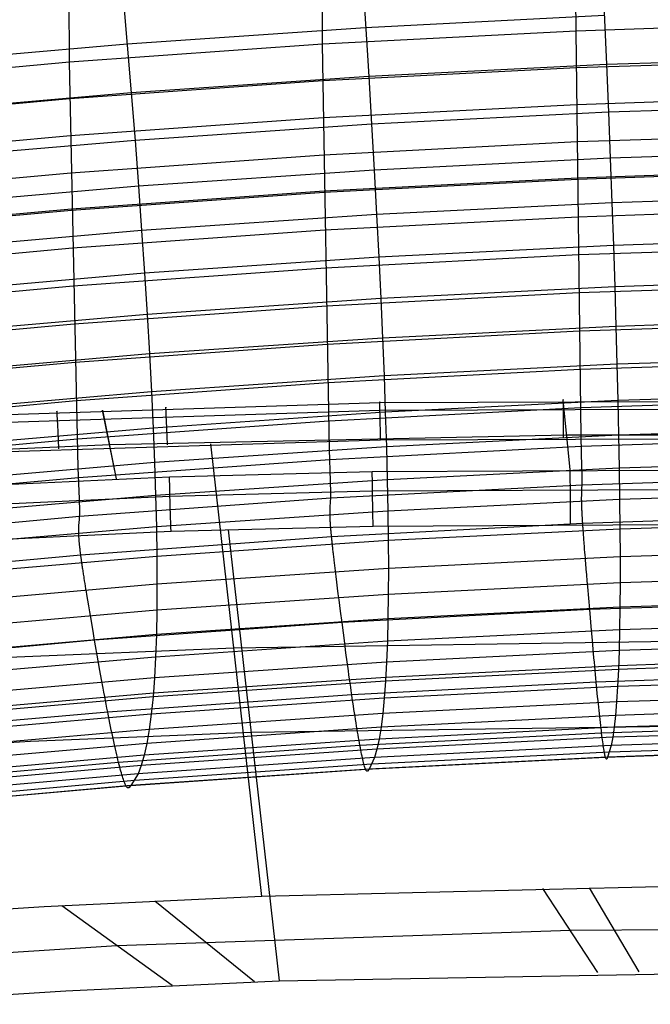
# Model space of a CAD drawing. Extents: x -3677 to -3089, y -67 to 482.
# Tile 51 of 110: x -3431 to -3404, y 418 to 460. Entities that reach past the tile are written whole.
import ezdxf

# ---------------------------------------------------------------- set-up
doc = ezdxf.new("R2010")
doc.units = 0
doc.layers.add('CURVA_ORIGIN', color=125, linetype='CONTINUOUS')

msp = doc.modelspace()

# ---------------------------------------------------------------- linework, layer by layer
at = {"layer": 'CURVA_ORIGIN'}
for p, q in [((-3406.965, 459.58, 368.743), (-3407, 469.837, 399.738)), ((-3417.858, 459.016, 368.912), (-3417.89, 469.27, 399.906)), ((-3428.734, 458.243, 369.152), (-3428.763, 468.493, 400.146)), ((-3405.844, 462.419, 424.591), (-3405.66, 458.139, 418.013)), ((-3416.147, 461.898, 424.746), (-3415.876, 457.625, 418.165)), ((-3426.434, 461.188, 424.965), (-3426.077, 456.924, 418.382)), ((-3405.749, 460.245, 421.318), (-3416.007, 459.727, 421.471)), ((-3416.007, 459.727, 421.471), (-3426.249, 459.022, 421.689)), ((-3396.064, 459.936, 368.647), (-3406.965, 459.58, 368.743)), ((-3406.965, 459.58, 368.743), (-3417.858, 459.016, 368.912)), ((-3406.745, 442.162, 317.856), (-3406.965, 459.58, 368.743)), ((-3426.249, 459.022, 421.689), (-3436.471, 458.129, 421.972)), ((-3417.858, 459.016, 368.912), (-3428.734, 458.243, 369.152)), ((-3417.562, 441.594, 318.026), (-3417.858, 459.016, 368.912)), ((-3396.055, 458.357, 363.903), (-3406.953, 458.002, 363.999)), ((-3395.438, 458.467, 417.924), (-3405.66, 458.139, 418.013)), ((-3428.734, 458.243, 369.152), (-3439.586, 457.261, 369.465)), ((-3428.363, 440.814, 318.269), (-3428.734, 458.243, 369.152)), ((-3406.953, 458.002, 363.999), (-3417.844, 457.437, 364.168)), ((-3405.66, 458.139, 418.013), (-3415.876, 457.625, 418.165)), ((-3405.66, 458.139, 418.013), (-3405.577, 456.096, 414.664)), ((-3415.876, 457.625, 418.165), (-3426.077, 456.924, 418.382)), ((-3415.876, 457.625, 418.165), (-3415.754, 455.584, 414.815)), ((-3417.844, 457.437, 364.168), (-3428.717, 456.664, 364.408)), ((-3428.717, 456.664, 364.408), (-3439.567, 455.682, 364.721)), ((-3426.077, 456.924, 418.382), (-3436.258, 456.036, 418.663)), ((-3426.077, 456.924, 418.382), (-3425.917, 454.886, 415.031)), ((-3396.045, 456.769, 359.161), (-3406.94, 456.414, 359.258)), ((-3406.94, 456.414, 359.258), (-3417.827, 455.849, 359.426)), ((-3395.395, 456.422, 414.576), (-3405.577, 456.096, 414.664)), ((-3417.827, 455.849, 359.426), (-3428.696, 455.076, 359.667)), ((-3405.577, 456.096, 414.664), (-3415.754, 455.584, 414.815)), ((-3405.577, 456.096, 414.664), (-3405.5, 454.116, 411.275)), ((-3415.754, 455.584, 414.815), (-3425.917, 454.886, 415.031)), ((-3415.754, 455.584, 414.815), (-3415.642, 453.607, 411.426)), ((-3428.696, 455.076, 359.667), (-3439.543, 454.093, 359.98)), ((-3396.034, 455.172, 354.423), (-3406.924, 454.816, 354.52)), ((-3425.917, 454.886, 415.031), (-3436.059, 454.003, 415.311)), ((-3425.917, 454.886, 415.031), (-3425.768, 452.913, 411.64)), ((-3406.924, 454.816, 354.52), (-3417.807, 454.251, 354.688)), ((-3417.807, 454.251, 354.688), (-3428.672, 453.478, 354.929)), ((-3405.5, 454.116, 411.275), (-3415.642, 453.607, 411.426)), ((-3395.354, 454.441, 411.188), (-3405.5, 454.116, 411.275)), ((-3405.5, 454.116, 411.275), (-3405.43, 452.207, 407.855)), ((-3428.672, 453.478, 354.929), (-3439.514, 452.495, 355.242)), ((-3415.642, 453.607, 411.426), (-3425.768, 452.913, 411.64)), ((-3406.907, 453.265, 349.952), (-3417.784, 452.7, 350.121)), ((-3415.642, 453.607, 411.426), (-3415.538, 451.7, 408.005)), ((-3396.023, 453.621, 349.856), (-3406.907, 453.265, 349.952)), ((-3396.023, 453.564, 349.688), (-3406.907, 453.208, 349.785)), ((-3425.768, 452.913, 411.64), (-3435.876, 452.035, 411.918)), ((-3425.768, 452.913, 411.64), (-3425.632, 451.009, 408.219)), ((-3406.907, 453.208, 349.785), (-3417.783, 452.643, 349.954)), ((-3417.784, 452.7, 350.121), (-3428.644, 451.926, 350.362)), ((-3417.783, 452.643, 349.954), (-3428.643, 451.869, 350.195)), ((-3395.316, 452.53, 407.768), (-3405.43, 452.207, 407.855)), ((-3405.43, 452.207, 407.855), (-3415.538, 451.7, 408.005)), ((-3405.43, 452.207, 407.855), (-3405.365, 450.366, 404.401)), ((-3428.644, 451.926, 350.362), (-3439.481, 450.943, 350.675)), ((-3428.643, 451.869, 350.195), (-3439.48, 450.886, 350.508)), ((-3415.538, 451.7, 408.005), (-3425.632, 451.009, 408.219)), ((-3406.887, 451.59, 345.054), (-3417.757, 451.025, 345.223)), ((-3415.538, 451.7, 408.005), (-3415.444, 449.861, 404.55)), ((-3396.01, 451.946, 344.957), (-3406.887, 451.59, 345.054)), ((-3425.632, 451.009, 408.219), (-3435.707, 450.134, 408.496)), ((-3417.757, 451.025, 345.223), (-3428.61, 450.25, 345.464)), ((-3425.632, 451.009, 408.219), (-3425.509, 449.173, 404.763)), ((-3405.365, 450.366, 404.401), (-3415.444, 449.861, 404.55)), ((-3395.996, 450.318, 340.229), (-3406.865, 449.962, 340.325)), ((-3395.282, 450.687, 404.315), (-3405.365, 450.366, 404.401)), ((-3405.365, 450.366, 404.401), (-3405.307, 448.593, 400.914)), ((-3428.61, 450.25, 345.464), (-3439.44, 449.266, 345.777)), ((-3415.444, 449.861, 404.55), (-3425.509, 449.173, 404.763)), ((-3406.865, 449.962, 340.325), (-3417.727, 449.397, 340.494)), ((-3415.444, 449.861, 404.55), (-3415.36, 448.091, 401.063)), ((-3425.509, 449.173, 404.763), (-3435.555, 448.301, 405.039)), ((-3417.727, 449.397, 340.494), (-3428.572, 448.621, 340.736)), ((-3425.509, 449.173, 404.763), (-3425.398, 447.405, 401.275)), ((-3428.572, 448.621, 340.736), (-3439.395, 447.636, 341.049)), ((-3405.307, 448.593, 400.914), (-3415.36, 448.091, 401.063)), ((-3395.981, 448.682, 335.503), (-3406.841, 448.326, 335.6)), ((-3395.25, 448.913, 400.828), (-3405.307, 448.593, 400.914)), ((-3405.307, 448.593, 400.914), (-3405.256, 446.891, 397.395)), ((-3406.841, 448.326, 335.6), (-3417.695, 447.76, 335.769)), ((-3417.695, 447.76, 335.769), (-3428.532, 446.984, 336.01)), ((-3415.36, 448.091, 401.063), (-3425.398, 447.405, 401.275)), ((-3415.36, 448.091, 401.063), (-3415.285, 446.389, 397.543)), ((-3425.398, 447.405, 401.275), (-3435.418, 446.536, 401.55)), ((-3425.398, 447.405, 401.275), (-3425.3, 445.706, 397.755)), ((-3428.532, 446.984, 336.01), (-3439.347, 445.998, 336.324)), ((-3405.256, 446.891, 397.395), (-3415.285, 446.389, 397.543)), ((-3395.966, 447.04, 330.779), (-3406.816, 446.684, 330.876)), ((-3395.222, 447.21, 397.309), (-3405.256, 446.891, 397.395)), ((-3405.256, 446.891, 397.395), (-3405.21, 445.261, 393.85)), ((-3406.816, 446.684, 330.876), (-3417.661, 446.117, 331.046)), ((-3417.661, 446.117, 331.046), (-3428.488, 445.34, 331.288)), ((-3415.285, 446.389, 397.543), (-3425.3, 445.706, 397.755)), ((-3415.285, 446.389, 397.543), (-3415.219, 444.761, 393.998)), ((-3425.3, 445.706, 397.755), (-3435.296, 444.84, 398.029)), ((-3425.3, 445.706, 397.755), (-3425.214, 444.079, 394.209)), ((-3428.488, 445.34, 331.288), (-3439.294, 444.353, 331.602)), ((-3405.21, 445.261, 393.85), (-3415.219, 444.761, 393.998)), ((-3395.95, 445.392, 326.058), (-3406.79, 445.036, 326.155)), ((-3395.197, 445.579, 393.765), (-3405.21, 445.261, 393.85)), ((-3405.21, 445.261, 393.85), (-3405.171, 443.7, 390.273)), ((-3406.79, 445.036, 326.155), (-3417.624, 444.468, 326.324)), ((-3417.624, 444.468, 326.324), (-3428.442, 443.691, 326.566)), ((-3415.219, 444.761, 393.998), (-3425.214, 444.079, 394.209)), ((-3415.219, 444.761, 393.998), (-3415.163, 443.202, 390.42)), ((-3425.214, 444.079, 394.209), (-3435.191, 443.215, 394.482)), ((-3425.214, 444.079, 394.209), (-3425.141, 442.521, 390.63)), ((-3395.175, 444.018, 390.187), (-3405.171, 443.7, 390.273)), ((-3428.442, 443.691, 326.566), (-3439.239, 442.702, 326.881)), ((-3433.792, 443.018, 157.618), (-3415.405, 443.613, 157.453)), ((-3415.405, 443.613, 157.453), (-3387.717, 443.732, 157.485)), ((-3405.171, 443.7, 390.273), (-3415.163, 443.202, 390.42)), ((-3407.216, 440.74, 140.244), (-3407.516, 443.713, 157.438)), ((-3407.215, 440.74, 140.244), (-3407.515, 443.713, 157.438)), ((-3395.933, 443.74, 321.337), (-3406.763, 443.383, 321.435)), ((-3405.171, 443.7, 390.273), (-3405.139, 442.211, 386.664)), ((-3433.756, 442.696, 159.093), (-3415.394, 443.285, 158.935)), ((-3426.71, 440.339, 140.338), (-3427.31, 443.292, 157.537)), ((-3426.707, 440.339, 140.338), (-3427.307, 443.292, 157.537)), ((-3415.163, 443.202, 390.42), (-3425.141, 442.521, 390.63)), ((-3406.763, 443.383, 321.435), (-3417.587, 442.815, 321.604)), ((-3415.394, 443.285, 158.935), (-3387.727, 443.395, 158.979)), ((-3415.163, 443.202, 390.42), (-3415.117, 441.713, 386.811)), ((-3417.587, 442.815, 321.604), (-3428.395, 442.037, 321.847)), ((-3425.141, 442.521, 390.63), (-3435.102, 441.659, 390.903)), ((-3425.141, 442.521, 390.63), (-3425.082, 441.034, 387.021)), ((-3407.365, 442.223, 148.82), (-3387.718, 442.244, 148.888)), ((-3395.157, 442.528, 386.579), (-3405.139, 442.211, 386.664)), ((-3428.395, 442.037, 321.847), (-3439.182, 441.047, 322.161)), ((-3436.819, 441.369, 149.024), (-3427.006, 441.809, 148.899)), ((-3433.683, 441.434, 159.921), (-3415.368, 442.012, 159.76)), ((-3427.006, 441.809, 148.899), (-3407.365, 442.223, 148.82)), ((-3420.463, 422.384, 163.525), (-3422.665, 441.849, 159.801)), ((-3415.368, 442.012, 159.76), (-3387.739, 442.102, 159.797)), ((-3405.139, 442.211, 386.664), (-3415.117, 441.713, 386.811)), ((-3406.713, 440.823, 314.506), (-3406.745, 442.162, 317.856)), ((-3395.917, 442.085, 316.618), (-3406.736, 441.728, 316.715)), ((-3405.139, 442.211, 386.664), (-3405.113, 440.794, 383.026)), ((-3415.117, 441.713, 386.811), (-3425.082, 441.034, 387.021)), ((-3417.516, 440.255, 314.676), (-3417.562, 441.594, 318.026)), ((-3406.736, 441.728, 316.715), (-3417.549, 441.16, 316.885)), ((-3415.117, 441.713, 386.811), (-3415.081, 440.296, 383.173)), ((-3425.082, 441.034, 387.021), (-3435.029, 440.173, 387.294)), ((-3417.549, 441.16, 316.885), (-3428.346, 440.38, 317.128)), ((-3425.082, 441.034, 387.021), (-3425.035, 439.618, 383.383)), ((-3395.141, 441.109, 382.941), (-3405.113, 440.794, 383.026)), ((-3428.304, 439.475, 314.918), (-3428.363, 440.814, 318.269)), ((-3415.722, 440.632, 140.261), (-3424.43, 440.416, 140.316)), ((-3387.719, 440.756, 140.291), (-3415.722, 440.632, 140.261)), ((-3405.113, 440.794, 383.026), (-3415.081, 440.296, 383.173)), ((-3406.709, 440.61, 313.927), (-3406.713, 440.823, 314.506)), ((-3406.707, 440.509, 313.628), (-3406.709, 440.61, 313.927)), ((-3405.113, 440.794, 383.026), (-3405.094, 439.449, 379.36)), ((-3424.43, 440.416, 140.316), (-3441.478, 439.615, 140.555)), ((-3428.346, 440.38, 317.128), (-3439.123, 439.39, 317.443)), ((-3415.081, 440.296, 383.173), (-3425.035, 439.618, 383.383)), ((-3417.511, 440.042, 314.097), (-3417.516, 440.255, 314.676)), ((-3415.081, 440.296, 383.173), (-3415.054, 438.952, 379.508)), ((-3395.9, 440.429, 311.899), (-3406.708, 440.072, 311.997)), ((-3406.708, 440.072, 311.997), (-3406.706, 440.148, 312.344)), ((-3406.706, 440.412, 313.321), (-3406.707, 440.509, 313.628)), ((-3406.706, 440.319, 313.006), (-3406.706, 440.412, 313.321)), ((-3406.706, 440.231, 312.68), (-3406.706, 440.319, 313.006)), ((-3406.706, 440.148, 312.344), (-3406.706, 440.231, 312.68)), ((-3415.712, 439.802, 138.959), (-3424.415, 439.582, 139.012)), ((-3417.509, 439.941, 313.798), (-3417.511, 440.042, 314.097)), ((-3406.708, 440.072, 311.997), (-3417.51, 439.503, 312.167)), ((-3417.507, 439.843, 313.491), (-3417.509, 439.941, 313.798)), ((-3417.506, 439.75, 313.176), (-3417.507, 439.843, 313.491)), ((-3417.507, 439.662, 312.85), (-3417.506, 439.75, 313.176)), ((-3387.718, 439.938, 138.998), (-3415.712, 439.802, 138.959)), ((-3406.723, 439.68, 309.778), (-3406.712, 439.936, 311.268)), ((-3406.712, 439.936, 311.268), (-3406.708, 440.072, 311.997)), ((-3395.129, 439.764, 379.276), (-3405.094, 439.449, 379.36)), ((-3424.415, 439.582, 139.012), (-3441.45, 438.778, 139.248)), ((-3425.035, 439.618, 383.383), (-3434.972, 438.758, 383.655)), ((-3428.297, 439.263, 314.339), (-3428.304, 439.475, 314.918)), ((-3417.51, 439.503, 312.167), (-3428.297, 438.722, 312.41)), ((-3425.035, 439.618, 383.383), (-3425.001, 438.274, 379.717)), ((-3417.534, 439.11, 309.949), (-3417.517, 439.366, 311.438)), ((-3417.517, 439.366, 311.438), (-3417.51, 439.503, 312.167)), ((-3417.51, 439.503, 312.167), (-3417.508, 439.579, 312.515)), ((-3417.508, 439.579, 312.515), (-3417.507, 439.662, 312.85)), ((-3405.094, 439.449, 379.36), (-3415.054, 438.952, 379.508)), ((-3406.726, 439.53, 309.078), (-3406.725, 439.609, 309.421)), ((-3406.726, 439.487, 308.912), (-3406.726, 439.53, 309.078)), ((-3406.726, 439.442, 308.752), (-3406.726, 439.487, 308.912)), ((-3406.725, 439.394, 308.597), (-3406.726, 439.442, 308.752)), ((-3406.725, 439.609, 309.421), (-3406.723, 439.68, 309.778)), ((-3406.724, 439.344, 308.447), (-3406.725, 439.394, 308.597)), ((-3406.724, 439.317, 308.375), (-3406.724, 439.344, 308.447)), ((-3406.723, 439.29, 308.304), (-3406.724, 439.317, 308.375)), ((-3406.723, 439.261, 308.235), (-3406.723, 439.29, 308.304)), ((-3405.094, 439.449, 379.36), (-3405.081, 438.178, 375.669)), ((-3428.294, 439.161, 314.04), (-3428.297, 439.263, 314.339)), ((-3428.292, 439.063, 313.734), (-3428.294, 439.161, 314.04)), ((-3428.294, 438.799, 312.757), (-3428.292, 438.882, 313.093)), ((-3428.292, 438.97, 313.418), (-3428.292, 439.063, 313.734)), ((-3428.292, 438.882, 313.093), (-3428.292, 438.97, 313.418)), ((-3415.054, 438.952, 379.508), (-3425.001, 438.274, 379.717)), ((-3417.539, 438.916, 309.083), (-3417.538, 438.959, 309.249)), ((-3417.539, 438.871, 308.923), (-3417.539, 438.916, 309.083)), ((-3417.538, 438.823, 308.768), (-3417.539, 438.871, 308.923)), ((-3417.538, 438.959, 309.249), (-3417.537, 439.038, 309.592)), ((-3417.537, 439.038, 309.592), (-3417.534, 439.11, 309.949)), ((-3415.054, 438.952, 379.508), (-3415.038, 437.681, 375.816)), ((-3406.722, 439.232, 308.168), (-3406.723, 439.261, 308.235)), ((-3406.721, 439.202, 308.102), (-3406.722, 439.232, 308.168)), ((-3406.72, 439.171, 308.038), (-3406.721, 439.202, 308.102)), ((-3406.719, 439.139, 307.977), (-3406.72, 439.171, 308.038)), ((-3406.717, 439.106, 307.917), (-3406.719, 439.139, 307.977)), ((-3406.716, 439.072, 307.859), (-3406.717, 439.106, 307.917)), ((-3406.715, 439.037, 307.803), (-3406.716, 439.072, 307.859)), ((-3406.713, 439.001, 307.75), (-3406.715, 439.037, 307.803)), ((-3406.712, 438.982, 307.724), (-3406.713, 439.001, 307.75)), ((-3406.711, 438.963, 307.699), (-3406.712, 438.982, 307.724)), ((-3406.71, 438.944, 307.674), (-3406.711, 438.963, 307.699)), ((-3406.709, 438.925, 307.65), (-3406.71, 438.944, 307.674)), ((-3406.709, 438.905, 307.626), (-3406.709, 438.925, 307.65)), ((-3406.708, 438.885, 307.603), (-3406.709, 438.905, 307.626)), ((-3406.706, 438.864, 307.581), (-3406.708, 438.885, 307.603)), ((-3406.705, 438.844, 307.559), (-3406.706, 438.864, 307.581)), ((-3428.297, 438.722, 312.41), (-3439.063, 437.73, 312.725)), ((-3428.33, 438.327, 310.193), (-3428.306, 438.585, 311.681)), ((-3428.306, 438.585, 311.681), (-3428.297, 438.722, 312.41)), ((-3428.297, 438.722, 312.41), (-3428.294, 438.799, 312.757)), ((-3417.537, 438.772, 308.618), (-3417.538, 438.823, 308.768)), ((-3417.536, 438.746, 308.546), (-3417.537, 438.772, 308.618)), ((-3417.536, 438.718, 308.475), (-3417.536, 438.746, 308.546)), ((-3417.534, 438.69, 308.406), (-3417.536, 438.718, 308.475)), ((-3417.533, 438.661, 308.339), (-3417.534, 438.69, 308.406)), ((-3417.532, 438.631, 308.273), (-3417.533, 438.661, 308.339)), ((-3417.531, 438.6, 308.209), (-3417.532, 438.631, 308.273)), ((-3417.529, 438.568, 308.148), (-3417.531, 438.6, 308.209)), ((-3417.527, 438.535, 308.088), (-3417.529, 438.568, 308.148)), ((-3417.525, 438.501, 308.03), (-3417.527, 438.535, 308.088)), ((-3417.523, 438.466, 307.974), (-3417.525, 438.501, 308.03)), ((-3417.521, 438.429, 307.921), (-3417.523, 438.466, 307.974)), ((-3417.519, 438.411, 307.895), (-3417.521, 438.429, 307.921)), ((-3387.726, 438.445, 138.661), (-3415.686, 438.291, 138.636)), ((-3406.704, 438.823, 307.538), (-3406.705, 438.844, 307.559)), ((-3406.703, 438.802, 307.517), (-3406.704, 438.823, 307.538)), ((-3406.702, 438.78, 307.497), (-3406.703, 438.802, 307.517)), ((-3406.701, 438.758, 307.478), (-3406.702, 438.78, 307.497)), ((-3406.699, 438.736, 307.459), (-3406.701, 438.758, 307.478)), ((-3406.698, 438.713, 307.441), (-3406.699, 438.736, 307.459)), ((-3406.697, 438.69, 307.424), (-3406.698, 438.713, 307.441)), ((-3406.695, 438.667, 307.407), (-3406.697, 438.69, 307.424)), ((-3406.694, 438.643, 307.391), (-3406.695, 438.667, 307.407)), ((-3406.693, 438.619, 307.375), (-3406.694, 438.643, 307.391)), ((-3406.691, 438.595, 307.361), (-3406.693, 438.619, 307.375)), ((-3406.69, 438.57, 307.347), (-3406.691, 438.595, 307.361)), ((-3406.688, 438.545, 307.333), (-3406.69, 438.57, 307.347)), ((-3406.686, 438.52, 307.321), (-3406.688, 438.545, 307.333)), ((-3406.685, 438.494, 307.309), (-3406.686, 438.52, 307.321)), ((-3406.683, 438.468, 307.298), (-3406.685, 438.494, 307.309)), ((-3406.681, 438.442, 307.287), (-3406.683, 438.468, 307.298)), ((-3406.68, 438.415, 307.278), (-3406.681, 438.442, 307.287)), ((-3395.883, 438.773, 307.18), (-3406.68, 438.415, 307.278)), ((-3395.121, 438.493, 375.584), (-3405.081, 438.178, 375.669)), ((-3424.37, 438.068, 138.693), (-3441.36, 437.262, 138.933)), ((-3425.001, 438.274, 379.717), (-3434.931, 437.414, 379.989)), ((-3428.337, 438.133, 309.327), (-3428.336, 438.175, 309.493)), ((-3428.337, 438.087, 309.167), (-3428.337, 438.133, 309.327)), ((-3428.336, 438.039, 309.012), (-3428.337, 438.087, 309.167)), ((-3428.336, 438.175, 309.493), (-3428.334, 438.254, 309.836)), ((-3428.335, 437.989, 308.862), (-3428.336, 438.039, 309.012)), ((-3428.334, 438.254, 309.836), (-3428.33, 438.327, 310.193)), ((-3425.001, 438.274, 379.717), (-3424.981, 437.003, 376.025)), ((-3415.686, 438.291, 138.636), (-3424.37, 438.068, 138.693)), ((-3421.917, 438.144, 138.673), (-3419.723, 418.755, 142.376)), ((-3417.518, 438.392, 307.87), (-3417.519, 438.411, 307.895)), ((-3417.517, 438.373, 307.845), (-3417.518, 438.392, 307.87)), ((-3417.515, 438.354, 307.821), (-3417.517, 438.373, 307.845)), ((-3417.514, 438.334, 307.797), (-3417.515, 438.354, 307.821)), ((-3417.512, 438.314, 307.774), (-3417.514, 438.334, 307.797)), ((-3417.511, 438.294, 307.751), (-3417.512, 438.314, 307.774)), ((-3417.509, 438.273, 307.73), (-3417.511, 438.294, 307.751)), ((-3417.508, 438.252, 307.708), (-3417.509, 438.273, 307.73)), ((-3417.506, 438.231, 307.688), (-3417.508, 438.252, 307.708)), ((-3417.504, 438.209, 307.668), (-3417.506, 438.231, 307.688)), ((-3417.502, 438.187, 307.648), (-3417.504, 438.209, 307.668)), ((-3417.5, 438.165, 307.63), (-3417.502, 438.187, 307.648)), ((-3417.499, 438.143, 307.612), (-3417.5, 438.165, 307.63)), ((-3417.497, 438.12, 307.594), (-3417.499, 438.143, 307.612)), ((-3417.495, 438.097, 307.578), (-3417.497, 438.12, 307.594)), ((-3417.492, 438.073, 307.561), (-3417.495, 438.097, 307.578)), ((-3417.49, 438.049, 307.546), (-3417.492, 438.073, 307.561)), ((-3417.488, 438.025, 307.531), (-3417.49, 438.049, 307.546)), ((-3417.486, 438, 307.517), (-3417.488, 438.025, 307.531)), ((-3417.483, 437.975, 307.504), (-3417.486, 438, 307.517)), ((-3406.68, 438.415, 307.278), (-3417.471, 437.845, 307.448)), ((-3405.081, 438.178, 375.669), (-3415.038, 437.681, 375.816)), ((-3406.678, 438.394, 307.271), (-3406.68, 438.415, 307.278)), ((-3406.677, 438.372, 307.264), (-3406.678, 438.394, 307.271)), ((-3406.675, 438.35, 307.258), (-3406.677, 438.372, 307.264)), ((-3406.674, 438.329, 307.252), (-3406.675, 438.35, 307.258)), ((-3406.672, 438.306, 307.247), (-3406.674, 438.329, 307.252)), ((-3406.671, 438.284, 307.242), (-3406.672, 438.306, 307.247)), ((-3406.669, 438.262, 307.238), (-3406.671, 438.284, 307.242)), ((-3406.668, 438.239, 307.234), (-3406.669, 438.262, 307.238)), ((-3406.666, 438.216, 307.23), (-3406.668, 438.239, 307.234)), ((-3406.664, 438.193, 307.227), (-3406.666, 438.216, 307.23)), ((-3406.663, 438.169, 307.225), (-3406.664, 438.193, 307.227)), ((-3406.661, 438.146, 307.222), (-3406.663, 438.169, 307.225)), ((-3406.658, 438.098, 307.219), (-3406.661, 438.146, 307.222)), ((-3406.654, 438.049, 307.217), (-3406.658, 438.098, 307.219)), ((-3406.65, 438, 307.217), (-3406.654, 438.049, 307.217)), ((-3406.647, 437.95, 307.218), (-3406.65, 438, 307.217)), ((-3405.081, 438.178, 375.669), (-3405.075, 436.984, 371.96)), ((-3428.334, 437.962, 308.79), (-3428.335, 437.989, 308.862)), ((-3428.333, 437.935, 308.719), (-3428.334, 437.962, 308.79)), ((-3428.331, 437.906, 308.65), (-3428.333, 437.935, 308.719)), ((-3428.33, 437.877, 308.583), (-3428.331, 437.906, 308.65)), ((-3428.328, 437.847, 308.517), (-3428.33, 437.877, 308.583)), ((-3428.326, 437.816, 308.453), (-3428.328, 437.847, 308.517)), ((-3428.324, 437.784, 308.391), (-3428.326, 437.816, 308.453)), ((-3428.322, 437.751, 308.332), (-3428.324, 437.784, 308.391)), ((-3428.319, 437.717, 308.274), (-3428.322, 437.751, 308.332)), ((-3428.316, 437.682, 308.218), (-3428.319, 437.717, 308.274)), ((-3428.313, 437.646, 308.165), (-3428.316, 437.682, 308.218)), ((-3428.311, 437.628, 308.139), (-3428.313, 437.646, 308.165)), ((-3428.31, 437.609, 308.113), (-3428.311, 437.628, 308.139)), ((-3428.308, 437.59, 308.089), (-3428.31, 437.609, 308.113)), ((-3428.306, 437.57, 308.064), (-3428.308, 437.59, 308.089)), ((-3417.471, 437.845, 307.448), (-3428.247, 437.064, 307.691)), ((-3415.038, 437.681, 375.816), (-3424.981, 437.003, 376.025)), ((-3417.481, 437.95, 307.491), (-3417.483, 437.975, 307.504)), ((-3417.479, 437.924, 307.48), (-3417.481, 437.95, 307.491)), ((-3417.476, 437.898, 307.468), (-3417.479, 437.924, 307.48)), ((-3417.474, 437.872, 307.458), (-3417.476, 437.898, 307.468)), ((-3417.471, 437.845, 307.448), (-3417.474, 437.872, 307.458)), ((-3417.469, 437.824, 307.441), (-3417.471, 437.845, 307.448)), ((-3417.467, 437.803, 307.435), (-3417.469, 437.824, 307.441)), ((-3417.464, 437.781, 307.429), (-3417.467, 437.803, 307.435)), ((-3417.462, 437.759, 307.423), (-3417.464, 437.781, 307.429)), ((-3417.46, 437.737, 307.418), (-3417.462, 437.759, 307.423)), ((-3417.458, 437.715, 307.413), (-3417.46, 437.737, 307.418)), ((-3417.455, 437.692, 307.408), (-3417.458, 437.715, 307.413)), ((-3417.453, 437.67, 307.404), (-3417.455, 437.692, 307.408)), ((-3417.451, 437.647, 307.401), (-3417.453, 437.67, 307.404)), ((-3417.448, 437.624, 307.398), (-3417.451, 437.647, 307.401)), ((-3417.446, 437.6, 307.395), (-3417.448, 437.624, 307.398)), ((-3417.443, 437.577, 307.393), (-3417.446, 437.6, 307.395)), ((-3417.438, 437.529, 307.389), (-3417.443, 437.577, 307.393)), ((-3415.038, 437.681, 375.816), (-3415.031, 436.487, 372.107)), ((-3406.643, 437.899, 307.221), (-3406.647, 437.95, 307.218)), ((-3406.639, 437.847, 307.226), (-3406.643, 437.899, 307.221)), ((-3406.635, 437.795, 307.231), (-3406.639, 437.847, 307.226)), ((-3406.631, 437.742, 307.238), (-3406.635, 437.795, 307.231)), ((-3406.627, 437.689, 307.247), (-3406.631, 437.742, 307.238)), ((-3406.623, 437.635, 307.257), (-3406.627, 437.689, 307.247)), ((-3406.619, 437.58, 307.268), (-3406.623, 437.635, 307.257)), ((-3406.615, 437.525, 307.281), (-3406.619, 437.58, 307.268)), ((-3428.304, 437.551, 308.041), (-3428.306, 437.57, 308.064)), ((-3428.302, 437.531, 308.018), (-3428.304, 437.551, 308.041)), ((-3428.3, 437.511, 307.995), (-3428.302, 437.531, 308.018)), ((-3428.298, 437.49, 307.973), (-3428.3, 437.511, 307.995)), ((-3428.296, 437.469, 307.952), (-3428.298, 437.49, 307.973)), ((-3428.294, 437.448, 307.931), (-3428.296, 437.469, 307.952)), ((-3428.291, 437.427, 307.911), (-3428.294, 437.448, 307.931)), ((-3428.289, 437.405, 307.892), (-3428.291, 437.427, 307.911)), ((-3428.286, 437.383, 307.873), (-3428.289, 437.405, 307.892)), ((-3428.284, 437.36, 307.855), (-3428.286, 437.383, 307.873)), ((-3428.281, 437.337, 307.838), (-3428.284, 437.36, 307.855)), ((-3428.279, 437.314, 307.821), (-3428.281, 437.337, 307.838)), ((-3428.276, 437.291, 307.805), (-3428.279, 437.314, 307.821)), ((-3428.273, 437.267, 307.789), (-3428.276, 437.291, 307.805)), ((-3428.27, 437.243, 307.775), (-3428.273, 437.267, 307.789)), ((-3428.267, 437.218, 307.761), (-3428.27, 437.243, 307.775)), ((-3428.264, 437.193, 307.747), (-3428.267, 437.218, 307.761)), ((-3428.261, 437.168, 307.735), (-3428.264, 437.193, 307.747)), ((-3428.257, 437.143, 307.723), (-3428.261, 437.168, 307.735)), ((-3417.433, 437.481, 307.387), (-3417.438, 437.529, 307.389)), ((-3417.427, 437.431, 307.387), (-3417.433, 437.481, 307.387)), ((-3417.422, 437.382, 307.388), (-3417.427, 437.431, 307.387)), ((-3417.416, 437.331, 307.391), (-3417.422, 437.382, 307.388)), ((-3417.411, 437.28, 307.395), (-3417.416, 437.331, 307.391)), ((-3417.405, 437.228, 307.401), (-3417.411, 437.28, 307.395)), ((-3417.399, 437.175, 307.408), (-3417.405, 437.228, 307.401)), ((-3417.393, 437.122, 307.417), (-3417.399, 437.175, 307.408)), ((-3406.61, 437.469, 307.294), (-3406.615, 437.525, 307.281)), ((-3406.606, 437.413, 307.309), (-3406.61, 437.469, 307.294)), ((-3406.597, 437.298, 307.343), (-3406.606, 437.413, 307.309)), ((-3406.588, 437.182, 307.381), (-3406.597, 437.298, 307.343)), ((-3406.578, 437.064, 307.423), (-3406.588, 437.182, 307.381)), ((-3395.115, 437.299, 371.876), (-3405.075, 436.984, 371.96)), ((-3428.247, 437.064, 307.691), (-3439.004, 436.07, 308.007)), ((-3424.981, 437.003, 376.025), (-3434.907, 436.144, 376.297)), ((-3428.254, 437.117, 307.712), (-3428.257, 437.143, 307.723)), ((-3428.251, 437.09, 307.701), (-3428.254, 437.117, 307.712)), ((-3428.247, 437.064, 307.691), (-3428.251, 437.09, 307.701)), ((-3428.244, 437.043, 307.684), (-3428.247, 437.064, 307.691)), ((-3428.242, 437.021, 307.678), (-3428.244, 437.043, 307.684)), ((-3428.239, 437, 307.672), (-3428.242, 437.021, 307.678)), ((-3428.236, 436.978, 307.666), (-3428.239, 437, 307.672)), ((-3428.233, 436.956, 307.661), (-3428.236, 436.978, 307.666)), ((-3428.23, 436.934, 307.656), (-3428.233, 436.956, 307.661)), ((-3428.227, 436.911, 307.651), (-3428.23, 436.934, 307.656)), ((-3428.223, 436.889, 307.647), (-3428.227, 436.911, 307.651)), ((-3428.22, 436.866, 307.644), (-3428.223, 436.889, 307.647)), ((-3428.217, 436.843, 307.64), (-3428.22, 436.866, 307.644)), ((-3428.214, 436.82, 307.638), (-3428.217, 436.843, 307.64)), ((-3428.21, 436.796, 307.635), (-3428.214, 436.82, 307.638)), ((-3428.204, 436.749, 307.632), (-3428.21, 436.796, 307.635)), ((-3428.197, 436.701, 307.63), (-3428.204, 436.749, 307.632)), ((-3424.981, 437.003, 376.025), (-3424.974, 435.809, 372.317)), ((-3417.386, 437.068, 307.427), (-3417.393, 437.122, 307.417)), ((-3417.38, 437.013, 307.438), (-3417.386, 437.068, 307.427)), ((-3417.374, 436.958, 307.45), (-3417.38, 437.013, 307.438)), ((-3417.367, 436.902, 307.464), (-3417.374, 436.958, 307.45)), ((-3417.361, 436.846, 307.479), (-3417.367, 436.902, 307.464)), ((-3417.347, 436.732, 307.512), (-3417.361, 436.846, 307.479)), ((-3417.333, 436.617, 307.55), (-3417.347, 436.732, 307.512)), ((-3405.075, 436.984, 371.96), (-3415.031, 436.487, 372.107)), ((-3406.568, 436.945, 307.47), (-3406.578, 437.064, 307.423)), ((-3406.559, 436.824, 307.52), (-3406.568, 436.945, 307.47)), ((-3406.549, 436.702, 307.573), (-3406.559, 436.824, 307.52)), ((-3405.075, 436.984, 371.96), (-3405.076, 435.864, 368.227)), ((-3428.189, 436.652, 307.63), (-3428.197, 436.701, 307.63)), ((-3428.182, 436.602, 307.631), (-3428.189, 436.652, 307.63)), ((-3428.175, 436.552, 307.634), (-3428.182, 436.602, 307.631)), ((-3428.167, 436.501, 307.638), (-3428.175, 436.552, 307.634)), ((-3428.159, 436.449, 307.643), (-3428.167, 436.501, 307.638)), ((-3428.151, 436.397, 307.65), (-3428.159, 436.449, 307.643)), ((-3428.143, 436.344, 307.659), (-3428.151, 436.397, 307.65)), ((-3428.135, 436.29, 307.668), (-3428.143, 436.344, 307.659)), ((-3415.031, 436.487, 372.107), (-3424.974, 435.809, 372.317)), ((-3417.319, 436.499, 307.592), (-3417.333, 436.617, 307.55)), ((-3417.305, 436.38, 307.638), (-3417.319, 436.499, 307.592)), ((-3417.29, 436.26, 307.688), (-3417.305, 436.38, 307.638)), ((-3415.031, 436.487, 372.107), (-3415.035, 435.367, 368.374)), ((-3406.528, 436.455, 307.69), (-3406.549, 436.702, 307.573)), ((-3406.507, 436.205, 307.818), (-3406.528, 436.455, 307.69)), ((-3428.126, 436.236, 307.68), (-3428.135, 436.29, 307.668)), ((-3428.118, 436.181, 307.692), (-3428.126, 436.236, 307.68)), ((-3428.109, 436.126, 307.705), (-3428.118, 436.181, 307.692)), ((-3428.1, 436.07, 307.72), (-3428.109, 436.126, 307.705)), ((-3428.082, 435.956, 307.753), (-3428.1, 436.07, 307.72)), ((-3428.064, 435.841, 307.791), (-3428.082, 435.956, 307.753)), ((-3417.275, 436.139, 307.742), (-3417.29, 436.26, 307.688)), ((-3417.244, 435.892, 307.858), (-3417.275, 436.139, 307.742)), ((-3417.213, 435.644, 307.986), (-3417.244, 435.892, 307.858)), ((-3406.486, 435.954, 307.956), (-3406.507, 436.205, 307.818)), ((-3406.465, 435.702, 308.1), (-3406.486, 435.954, 307.956)), ((-3395.113, 436.179, 368.142), (-3405.076, 435.864, 368.227)), ((-3424.974, 435.809, 372.317), (-3434.9, 434.949, 372.589)), ((-3428.045, 435.725, 307.833), (-3428.064, 435.841, 307.791)), ((-3428.026, 435.606, 307.879), (-3428.045, 435.725, 307.833)), ((-3428.006, 435.487, 307.929), (-3428.026, 435.606, 307.879)), ((-3427.986, 435.366, 307.982), (-3428.006, 435.487, 307.929)), ((-3424.974, 435.809, 372.317), (-3424.981, 434.688, 368.584)), ((-3417.182, 435.393, 308.123), (-3417.213, 435.644, 307.986)), ((-3405.076, 435.864, 368.227), (-3415.035, 435.367, 368.374)), ((-3406.422, 435.203, 308.402), (-3406.465, 435.702, 308.1)), ((-3405.076, 435.864, 368.227), (-3405.084, 434.82, 364.473)), ((-3427.946, 435.121, 308.098), (-3427.986, 435.366, 307.982)), ((-3427.904, 434.874, 308.225), (-3427.946, 435.121, 308.098)), ((-3415.035, 435.367, 368.374), (-3424.981, 434.688, 368.584)), ((-3417.15, 435.142, 308.267), (-3417.182, 435.393, 308.123)), ((-3417.086, 434.646, 308.569), (-3417.15, 435.142, 308.267)), ((-3415.035, 435.367, 368.374), (-3415.049, 434.322, 364.62)), ((-3406.381, 434.719, 308.71), (-3406.422, 435.203, 308.402)), ((-3395.733, 435.069, 308.615), (-3406.381, 434.719, 308.71)), ((-3395.115, 435.136, 364.388), (-3405.084, 434.82, 364.473)), ((-3424.981, 434.688, 368.584), (-3434.909, 433.827, 368.856)), ((-3427.862, 434.625, 308.362), (-3427.904, 434.874, 308.225)), ((-3427.819, 434.375, 308.505), (-3427.862, 434.625, 308.362)), ((-3424.981, 434.688, 368.584), (-3425.001, 433.643, 364.83)), ((-3417.023, 434.164, 308.876), (-3417.086, 434.646, 308.569)), ((-3406.381, 434.719, 308.71), (-3417.023, 434.164, 308.876)), ((-3405.084, 434.82, 364.473), (-3415.049, 434.322, 364.62)), ((-3406.303, 433.823, 309.303), (-3406.381, 434.719, 308.71)), ((-3405.084, 434.82, 364.473), (-3405.098, 433.853, 360.7)), ((-3427.734, 433.882, 308.806), (-3427.819, 434.375, 308.505)), ((-3415.049, 434.322, 364.62), (-3425.001, 433.643, 364.83)), ((-3415.049, 434.322, 364.62), (-3415.073, 433.354, 360.848)), ((-3427.651, 433.403, 309.112), (-3427.734, 433.882, 308.806)), ((-3417.023, 434.164, 308.876), (-3427.651, 433.403, 309.112)), ((-3416.907, 433.272, 309.467), (-3417.023, 434.164, 308.876)), ((-3405.098, 433.853, 360.7), (-3415.073, 433.354, 360.848)), ((-3406.267, 433.409, 309.593), (-3406.303, 433.823, 309.303)), ((-3405.098, 433.853, 360.7), (-3405.12, 432.962, 356.908)), ((-3395.12, 434.169, 360.615), (-3405.098, 433.853, 360.7)), ((-3427.651, 433.403, 309.112), (-3438.26, 432.436, 309.419)), ((-3425.001, 433.643, 364.83), (-3434.936, 432.781, 365.103)), ((-3427.496, 432.516, 309.702), (-3427.651, 433.403, 309.112)), ((-3425.001, 433.643, 364.83), (-3425.035, 432.673, 361.058)), ((-3415.073, 433.354, 360.848), (-3425.035, 432.673, 361.058)), ((-3421.673, 433.078, 161.479), (-3392.665, 433.509, 161.292)), ((-3415.073, 433.354, 360.848), (-3415.107, 432.462, 357.056)), ((-3406.232, 433.015, 309.884), (-3406.267, 433.409, 309.593)), ((-3431.334, 432.668, 161.621), (-3421.673, 433.078, 161.479)), ((-3416.852, 432.859, 309.756), (-3416.907, 433.272, 309.467)), ((-3405.12, 432.962, 356.908), (-3415.107, 432.462, 357.056)), ((-3406.198, 432.639, 310.18), (-3406.232, 433.015, 309.884)), ((-3405.12, 432.962, 356.908), (-3405.148, 432.148, 353.096)), ((-3395.128, 433.278, 356.823), (-3405.12, 432.962, 356.908)), ((-3425.035, 432.673, 361.058), (-3434.979, 431.81, 361.331)), ((-3427.423, 432.106, 309.99), (-3427.496, 432.516, 309.702)), ((-3425.035, 432.673, 361.058), (-3425.082, 431.78, 357.267)), ((-3416.8, 432.467, 310.047), (-3416.852, 432.859, 309.756)), ((-3406.181, 432.457, 310.331), (-3406.198, 432.639, 310.18)), ((-3395.137, 432.624, 353.786), (-3405.142, 432.307, 353.871)), ((-3427.353, 431.716, 310.28), (-3427.423, 432.106, 309.99)), ((-3415.107, 432.462, 357.056), (-3425.082, 431.78, 357.267)), ((-3416.749, 432.092, 310.342), (-3416.8, 432.467, 310.047)), ((-3416.724, 431.911, 310.493), (-3416.749, 432.092, 310.342)), ((-3415.107, 432.462, 357.056), (-3415.152, 431.647, 353.245)), ((-3405.148, 432.148, 353.096), (-3415.152, 431.647, 353.245)), ((-3405.142, 432.307, 353.871), (-3415.142, 431.806, 354.019)), ((-3406.165, 432.279, 310.485), (-3406.181, 432.457, 310.331)), ((-3406.149, 432.105, 310.642), (-3406.165, 432.279, 310.485)), ((-3406.133, 431.933, 310.803), (-3406.149, 432.105, 310.642)), ((-3405.148, 432.148, 353.096), (-3405.183, 431.411, 349.267)), ((-3395.14, 432.465, 353.011), (-3405.148, 432.148, 353.096)), ((-3425.082, 431.78, 357.267), (-3435.039, 430.915, 357.541)), ((-3427.285, 431.344, 310.575), (-3427.353, 431.716, 310.28)), ((-3425.082, 431.78, 357.267), (-3425.143, 430.963, 353.456)), ((-3415.142, 431.806, 354.019), (-3425.129, 431.122, 354.231)), ((-3416.699, 431.734, 310.647), (-3416.724, 431.911, 310.493)), ((-3416.675, 431.561, 310.804), (-3416.699, 431.734, 310.647)), ((-3406.117, 431.765, 310.968), (-3406.133, 431.933, 310.803)), ((-3406.101, 431.6, 311.138), (-3406.117, 431.765, 310.968)), ((-3395.593, 431.942, 311.045), (-3406.101, 431.6, 311.138)), ((-3395.155, 431.729, 349.182), (-3405.183, 431.411, 349.267)), ((-3427.252, 431.164, 310.725), (-3427.285, 431.344, 310.575)), ((-3415.152, 431.647, 353.245), (-3425.143, 430.963, 353.456)), ((-3416.651, 431.39, 310.964), (-3416.675, 431.561, 310.804)), ((-3416.627, 431.223, 311.129), (-3416.651, 431.39, 310.964)), ((-3406.101, 431.6, 311.138), (-3416.604, 431.059, 311.299)), ((-3415.152, 431.647, 353.245), (-3415.207, 430.908, 349.416)), ((-3405.183, 431.411, 349.267), (-3415.207, 430.908, 349.416)), ((-3406.085, 431.438, 311.313), (-3406.101, 431.6, 311.138)), ((-3406.07, 431.278, 311.493), (-3406.085, 431.438, 311.313)), ((-3406.054, 431.121, 311.677), (-3406.07, 431.278, 311.493)), ((-3405.183, 431.411, 349.267), (-3405.225, 430.751, 345.423)), ((-3425.143, 430.963, 353.456), (-3435.116, 430.095, 353.73)), ((-3425.129, 431.122, 354.231), (-3435.099, 430.255, 354.505)), ((-3427.22, 430.988, 310.878), (-3427.252, 431.164, 310.725)), ((-3427.187, 430.815, 311.035), (-3427.22, 430.988, 310.878)), ((-3427.155, 430.646, 311.195), (-3427.187, 430.815, 311.035)), ((-3416.604, 431.059, 311.299), (-3427.092, 430.316, 311.529)), ((-3425.143, 430.963, 353.456), (-3425.218, 430.222, 349.628)), ((-3415.207, 430.908, 349.416), (-3425.218, 430.222, 349.628)), ((-3416.604, 431.059, 311.299), (-3416.627, 431.223, 311.129)), ((-3416.58, 430.897, 311.474), (-3416.604, 431.059, 311.299)), ((-3416.556, 430.738, 311.654), (-3416.58, 430.897, 311.474)), ((-3415.207, 430.908, 349.416), (-3415.272, 430.247, 345.572)), ((-3406.039, 430.968, 311.867), (-3406.054, 431.121, 311.677)), ((-3406.023, 430.817, 312.061), (-3406.039, 430.968, 311.867)), ((-3406.008, 430.67, 312.258), (-3406.023, 430.817, 312.061)), ((-3395.174, 431.069, 345.337), (-3405.225, 430.751, 345.423)), ((-3427.123, 430.48, 311.36), (-3427.155, 430.646, 311.195)), ((-3427.092, 430.316, 311.529), (-3427.123, 430.48, 311.36)), ((-3416.533, 430.582, 311.838), (-3416.556, 430.738, 311.654)), ((-3416.51, 430.429, 312.027), (-3416.533, 430.582, 311.838)), ((-3416.487, 430.279, 312.221), (-3416.51, 430.429, 312.027)), ((-3405.225, 430.751, 345.423), (-3415.272, 430.247, 345.572)), ((-3405.993, 430.526, 312.46), (-3406.008, 430.67, 312.258)), ((-3405.978, 430.386, 312.665), (-3405.993, 430.526, 312.46)), ((-3405.964, 430.249, 312.874), (-3405.978, 430.386, 312.665)), ((-3405.225, 430.751, 345.423), (-3405.273, 430.167, 341.563)), ((-3395.196, 430.487, 341.477), (-3405.273, 430.167, 341.563)), ((-3427.092, 430.316, 311.529), (-3437.56, 429.374, 311.828)), ((-3425.218, 430.222, 349.628), (-3435.211, 429.351, 349.903)), ((-3427.06, 430.156, 311.703), (-3427.092, 430.316, 311.529)), ((-3427.029, 429.998, 311.883), (-3427.06, 430.156, 311.703)), ((-3426.998, 429.843, 312.067), (-3427.029, 429.998, 311.883)), ((-3415.272, 430.247, 345.572), (-3425.306, 429.558, 345.785)), ((-3425.218, 430.222, 349.628), (-3425.306, 429.558, 345.785)), ((-3416.464, 430.133, 312.418), (-3416.487, 430.279, 312.221)), ((-3416.441, 429.989, 312.62), (-3416.464, 430.133, 312.418)), ((-3416.419, 429.85, 312.825), (-3416.441, 429.989, 312.62)), ((-3415.272, 430.247, 345.572), (-3415.347, 429.661, 341.713)), ((-3405.273, 430.167, 341.563), (-3415.347, 429.661, 341.713)), ((-3405.949, 430.116, 313.086), (-3405.964, 430.249, 312.874)), ((-3405.935, 429.988, 313.301), (-3405.949, 430.116, 313.086)), ((-3405.921, 429.863, 313.518), (-3405.935, 429.988, 313.301)), ((-3405.273, 430.167, 341.563), (-3405.328, 429.66, 337.691)), ((-3395.221, 429.981, 337.605), (-3405.328, 429.66, 337.691)), ((-3425.306, 429.558, 345.785), (-3435.322, 428.684, 346.061)), ((-3426.967, 429.691, 312.256), (-3426.998, 429.843, 312.067)), ((-3426.936, 429.542, 312.449), (-3426.967, 429.691, 312.256)), ((-3426.905, 429.397, 312.646), (-3426.936, 429.542, 312.449)), ((-3415.347, 429.661, 341.713), (-3425.407, 428.969, 341.927)), ((-3425.306, 429.558, 345.785), (-3425.407, 428.969, 341.927)), ((-3420.933, 429.446, 140.334), (-3392.481, 429.852, 140.156)), ((-3416.397, 429.714, 313.033), (-3416.419, 429.85, 312.825)), ((-3416.375, 429.582, 313.245), (-3416.397, 429.714, 313.033)), ((-3416.354, 429.454, 313.459), (-3416.375, 429.582, 313.245)), ((-3415.347, 429.661, 341.713), (-3415.432, 429.151, 337.842)), ((-3405.328, 429.66, 337.691), (-3415.432, 429.151, 337.842)), ((-3405.907, 429.743, 313.738), (-3405.921, 429.863, 313.518)), ((-3405.894, 429.627, 313.96), (-3405.907, 429.743, 313.738)), ((-3405.88, 429.515, 314.185), (-3405.894, 429.627, 313.96)), ((-3395.477, 429.743, 314.32), (-3405.867, 429.408, 314.411)), ((-3405.328, 429.66, 337.691), (-3405.39, 429.228, 333.808)), ((-3395.249, 429.551, 333.721), (-3405.39, 429.228, 333.808)), ((-3430.41, 429.058, 140.47), (-3420.933, 429.446, 140.334)), ((-3426.875, 429.255, 312.847), (-3426.905, 429.397, 312.646)), ((-3426.846, 429.116, 313.052), (-3426.875, 429.255, 312.847)), ((-3426.816, 428.981, 313.26), (-3426.846, 429.116, 313.052)), ((-3415.432, 429.151, 337.842), (-3425.521, 428.457, 338.057)), ((-3416.333, 429.33, 313.677), (-3416.354, 429.454, 313.459)), ((-3416.312, 429.21, 313.896), (-3416.333, 429.33, 313.677)), ((-3416.292, 429.095, 314.118), (-3416.312, 429.21, 313.896)), ((-3405.867, 429.408, 314.411), (-3416.252, 428.878, 314.568)), ((-3405.39, 429.228, 333.808), (-3415.526, 428.717, 333.959)), ((-3415.432, 429.151, 337.842), (-3415.526, 428.717, 333.959)), ((-3405.867, 429.408, 314.411), (-3405.88, 429.515, 314.185)), ((-3405.855, 429.306, 314.638), (-3405.867, 429.408, 314.411)), ((-3405.842, 429.209, 314.867), (-3405.855, 429.306, 314.638)), ((-3405.83, 429.117, 315.098), (-3405.842, 429.209, 314.867)), ((-3405.819, 429.029, 315.33), (-3405.83, 429.117, 315.098)), ((-3405.39, 429.228, 333.808), (-3405.457, 428.871, 329.915)), ((-3395.281, 429.196, 329.827), (-3405.457, 428.871, 329.915)), ((-3439.878, 428.503, 140.649), (-3430.41, 429.058, 140.47)), ((-3425.407, 428.969, 341.927), (-3435.45, 428.092, 342.204)), ((-3426.787, 428.85, 313.472), (-3426.816, 428.981, 313.26)), ((-3426.759, 428.723, 313.686), (-3426.787, 428.85, 313.472)), ((-3426.731, 428.6, 313.903), (-3426.759, 428.723, 313.686)), ((-3416.252, 428.878, 314.568), (-3426.623, 428.151, 314.793)), ((-3415.526, 428.717, 333.959), (-3425.648, 428.019, 334.175)), ((-3425.407, 428.969, 341.927), (-3425.521, 428.457, 338.057)), ((-3416.272, 428.984, 314.342), (-3416.292, 429.095, 314.118)), ((-3416.252, 428.878, 314.568), (-3416.272, 428.984, 314.342)), ((-3416.233, 428.776, 314.796), (-3416.252, 428.878, 314.568)), ((-3416.215, 428.68, 315.025), (-3416.233, 428.776, 314.796)), ((-3405.457, 428.871, 329.915), (-3415.629, 428.358, 330.067)), ((-3415.526, 428.717, 333.959), (-3415.629, 428.358, 330.067)), ((-3405.807, 428.946, 315.563), (-3405.819, 429.029, 315.33)), ((-3405.796, 428.868, 315.797), (-3405.807, 428.946, 315.563)), ((-3405.785, 428.796, 316.033), (-3405.796, 428.868, 315.797)), ((-3405.775, 428.728, 316.269), (-3405.785, 428.796, 316.033)), ((-3405.765, 428.665, 316.507), (-3405.775, 428.728, 316.269)), ((-3395.397, 428.694, 318.101), (-3405.703, 428.363, 318.19)), ((-3405.457, 428.871, 329.915), (-3405.61, 428.382, 322.099)), ((-3395.353, 428.709, 322.011), (-3405.61, 428.382, 322.099)), ((-3395.315, 428.915, 325.919), (-3405.531, 428.589, 326.006)), ((-3425.521, 428.457, 338.057), (-3435.593, 427.575, 338.335)), ((-3426.703, 428.481, 314.122), (-3426.731, 428.6, 313.903)), ((-3426.676, 428.367, 314.344), (-3426.703, 428.481, 314.122)), ((-3426.649, 428.257, 314.568), (-3426.676, 428.367, 314.344)), ((-3415.629, 428.358, 330.067), (-3425.787, 427.656, 330.284)), ((-3425.521, 428.457, 338.057), (-3425.648, 428.019, 334.175)), ((-3416.197, 428.588, 315.255), (-3416.215, 428.68, 315.025)), ((-3416.179, 428.501, 315.487), (-3416.197, 428.588, 315.255)), ((-3416.162, 428.419, 315.72), (-3416.179, 428.501, 315.487)), ((-3416.145, 428.341, 315.954), (-3416.162, 428.419, 315.72)), ((-3416.129, 428.269, 316.189), (-3416.145, 428.341, 315.954)), ((-3416.113, 428.201, 316.425), (-3416.129, 428.269, 316.189)), ((-3405.703, 428.363, 318.19), (-3416.004, 427.84, 318.346)), ((-3405.61, 428.382, 322.099), (-3415.863, 427.862, 322.253)), ((-3415.629, 428.358, 330.067), (-3415.863, 427.862, 322.253)), ((-3405.531, 428.589, 326.006), (-3415.742, 428.073, 326.159)), ((-3405.755, 428.606, 316.745), (-3405.765, 428.665, 316.507)), ((-3405.745, 428.553, 316.984), (-3405.755, 428.606, 316.745)), ((-3405.736, 428.505, 317.224), (-3405.745, 428.553, 316.984)), ((-3405.727, 428.462, 317.465), (-3405.736, 428.505, 317.224)), ((-3405.719, 428.424, 317.706), (-3405.727, 428.462, 317.465)), ((-3405.711, 428.391, 317.948), (-3405.719, 428.424, 317.706)), ((-3405.703, 428.363, 318.19), (-3405.711, 428.391, 317.948)), ((-3405.696, 428.341, 318.433), (-3405.703, 428.363, 318.19)), ((-3405.688, 428.323, 318.676), (-3405.696, 428.341, 318.433)), ((-3405.675, 428.299, 319.163), (-3405.688, 428.323, 318.676)), ((-3405.663, 428.291, 319.651), (-3405.675, 428.299, 319.163)), ((-3405.651, 428.295, 320.14), (-3405.663, 428.291, 319.651)), ((-3405.61, 428.382, 322.099), (-3405.651, 428.295, 320.14)), ((-3426.623, 428.151, 314.793), (-3436.975, 427.229, 315.086)), ((-3425.648, 428.019, 334.175), (-3435.753, 427.133, 334.455)), ((-3426.623, 428.151, 314.793), (-3426.649, 428.257, 314.568)), ((-3426.598, 428.051, 315.02), (-3426.623, 428.151, 314.793)), ((-3426.573, 427.955, 315.249), (-3426.598, 428.051, 315.02)), ((-3426.549, 427.864, 315.479), (-3426.573, 427.955, 315.249)), ((-3426.525, 427.778, 315.711), (-3426.549, 427.864, 315.479)), ((-3415.863, 427.862, 322.253), (-3426.102, 427.152, 322.473)), ((-3415.742, 428.073, 326.159), (-3425.939, 427.367, 326.378)), ((-3425.648, 428.019, 334.175), (-3425.787, 427.656, 330.284)), ((-3416.098, 428.139, 316.663), (-3416.113, 428.201, 316.425)), ((-3416.083, 428.081, 316.901), (-3416.098, 428.139, 316.663)), ((-3416.068, 428.028, 317.14), (-3416.083, 428.081, 316.901)), ((-3416.055, 427.981, 317.38), (-3416.068, 428.028, 317.14)), ((-3416.041, 427.938, 317.62), (-3416.055, 427.981, 317.38)), ((-3416.028, 427.901, 317.862), (-3416.041, 427.938, 317.62)), ((-3416.016, 427.868, 318.103), (-3416.028, 427.901, 317.862)), ((-3416.004, 427.84, 318.346), (-3416.016, 427.868, 318.103)), ((-3415.863, 427.862, 322.253), (-3415.926, 427.775, 320.295)), ((-3425.787, 427.656, 330.284), (-3435.928, 426.766, 330.565)), ((-3426.502, 427.696, 315.943), (-3426.525, 427.778, 315.711)), ((-3426.48, 427.62, 316.177), (-3426.502, 427.696, 315.943)), ((-3426.458, 427.548, 316.412), (-3426.48, 427.62, 316.177)), ((-3426.437, 427.481, 316.648), (-3426.458, 427.548, 316.412)), ((-3426.416, 427.419, 316.886), (-3426.437, 427.481, 316.648)), ((-3426.396, 427.362, 317.124), (-3426.416, 427.419, 316.886)), ((-3416.004, 427.84, 318.346), (-3426.291, 427.125, 318.567)), ((-3425.787, 427.656, 330.284), (-3426.102, 427.152, 322.473)), ((-3415.993, 427.818, 318.588), (-3416.004, 427.84, 318.346)), ((-3415.982, 427.8, 318.831), (-3415.993, 427.818, 318.588)), ((-3415.962, 427.778, 319.318), (-3415.982, 427.8, 318.831)), ((-3415.943, 427.77, 319.806), (-3415.962, 427.778, 319.318)), ((-3415.926, 427.775, 320.295), (-3415.943, 427.77, 319.806)), ((-3426.291, 427.125, 318.567), (-3436.56, 426.216, 318.855)), ((-3426.102, 427.152, 322.473), (-3436.322, 426.25, 322.758)), ((-3425.939, 427.367, 326.378), (-3436.118, 426.471, 326.661)), ((-3426.377, 427.31, 317.362), (-3426.396, 427.362, 317.124)), ((-3426.359, 427.263, 317.602), (-3426.377, 427.31, 317.362)), ((-3426.341, 427.221, 317.842), (-3426.359, 427.263, 317.602)), ((-3426.324, 427.184, 318.083), (-3426.341, 427.221, 317.842)), ((-3426.307, 427.152, 318.325), (-3426.324, 427.184, 318.083)), ((-3426.291, 427.125, 318.567), (-3426.307, 427.152, 318.325)), ((-3426.276, 427.103, 318.809), (-3426.291, 427.125, 318.567)), ((-3426.262, 427.085, 319.052), (-3426.276, 427.103, 318.809)), ((-3426.235, 427.063, 319.539), (-3426.262, 427.085, 319.052)), ((-3426.209, 427.056, 320.027), (-3426.235, 427.063, 319.539)), ((-3426.186, 427.062, 320.515), (-3426.209, 427.056, 320.027)), ((-3426.102, 427.152, 322.473), (-3426.186, 427.062, 320.515)), ((-3401.732, 422.836, 163.257), (-3420.463, 422.384, 163.525)), ((-3404.255, 419.143, 142.151), (-3406.395, 422.766, 163.312)), ((-3420.463, 422.384, 163.525), (-3429.821, 421.939, 163.709)), ((-3406.027, 419.115, 142.172), (-3408.396, 422.731, 163.338)), ((-3429.821, 421.939, 163.709), (-3439.168, 421.327, 163.918)), ((-3424.328, 418.563, 142.461), (-3429.061, 421.981, 163.693)), ((-3420.787, 418.714, 142.395), (-3425.064, 422.185, 163.611)), ((-3383, 421.111, 152.525), (-3407.211, 420.923, 152.755)), ((-3407.211, 420.923, 152.755), (-3426.694, 420.272, 153.077)), ((-3426.694, 420.272, 153.077), (-3440.499, 419.383, 153.382)), ((-3419.723, 418.755, 142.374), (-3392.179, 419.266, 142.018)), ((-3428.895, 418.333, 142.552), (-3419.723, 418.755, 142.374)), ((-3438.058, 417.753, 142.754), (-3428.895, 418.333, 142.552))]:
    msp.add_line(p, q, dxfattribs=at)
at = {"layer": 'CURVA_ORIGIN', "extrusion": (-0.999449, -0.031969, 0.0089)}
msp.add_arc((-550.674, 127.508, 3409.941), 2, 100.8779, 189.8126, dxfattribs=at)
at = {"layer": 'CURVA_ORIGIN', "extrusion": (-0.999833, -0.017877, 0.003778)}
msp.add_arc((-502.629, 144.921, 3407.5), 2, 100.6575, 189.8158, dxfattribs=at)
at = {"layer": 'CURVA_ORIGIN', "extrusion": (-0.99997, -0.007746, 0.000219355)}
msp.add_arc((-468.123, 157.033, 3404.01), 2, 100.437, 189.8162, dxfattribs=at)
at = {"layer": 'CURVA_ORIGIN', "extrusion": (-0.999134, -0.039943, 0.011653)}
msp.add_arc((-577.877, 118.165, 3410.437), 2, 100.9682, 189.8103, dxfattribs=at)
at = {"layer": 'CURVA_ORIGIN', "extrusion": (0.999825, 0.018281, -0.00394)}
msp.add_arc((501.031, 127.178, -3407.622), 2, 259.3346, 350.1853, dxfattribs=at)
at = {"layer": 'CURVA_ORIGIN', "extrusion": (0.999972, 0.007479, -0.000134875)}
msp.add_arc((464.238, 140.126, -3403.844), 2, 259.5725, 350.1841, dxfattribs=at)
at = {"layer": 'CURVA_ORIGIN', "extrusion": (0.999457, 0.031737, -0.008863)}
msp.add_arc((546.908, 110.441, -3409.836), 2, 259.1262, 350.1889, dxfattribs=at)

doc.saveas('drawing.dxf')
